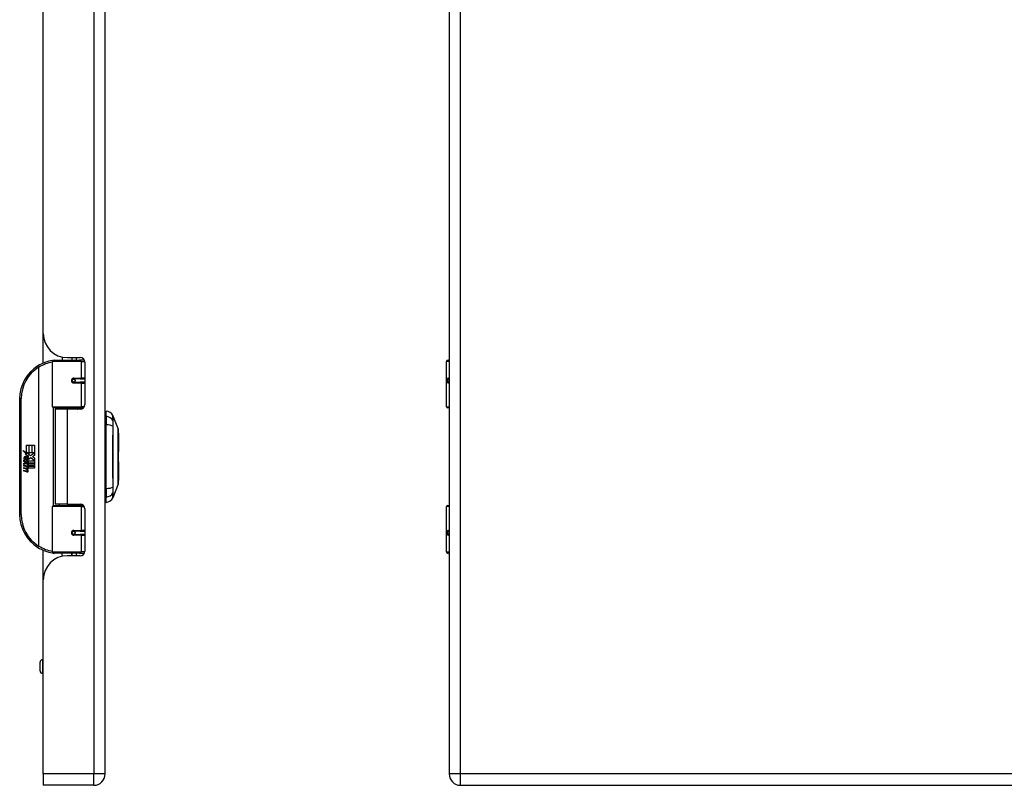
# Model space of a CAD drawing. Header units: inches. Extents: x 4.1 to 95.3, y 5.8 to 50.1.
# Tile 59 of 76: x 28.6 to 41.3, y 18.4 to 28.3. Entities that reach past the tile are written whole.
import ezdxf

# ---------------------------------------------------------------- set-up
doc = ezdxf.new("R2010")
doc.units = ezdxf.units.IN
doc.header["$MEASUREMENT"] = 0
doc.layers.add('Visible Edges(ANSI)', color=7, linetype='Continuous', lineweight=25)
doc.layers.add('Visible Tangent Edges(ANSI)', color=7, linetype='Continuous', lineweight=25)

msp = doc.modelspace()

# ---------------------------------------------------------------- linework, layer by layer
at = {"layer": 'Visible Edges(ANSI)'}
for p, q in [((29.702, 18.515), (29.702, 38.026)), ((34.153, 38.026), (34.153, 18.515)), ((28.902, 24.212), (28.902, 32.329)), ((28.902, 23.829), (28.902, 24.212)), ((29.022, 23.264), (29.022, 23.849)), ((29.042, 23.869), (29.372, 23.869)), ((29.147, 23.907), (29.147, 23.869)), ((29.214, 23.9), (29.38, 23.9)), ((29.273, 23.9), (29.273, 23.869)), ((29.274, 23.869), (29.274, 23.9)), ((29.43, 23.869), (29.372, 23.869)), ((29.43, 23.869), (29.432, 23.869)), ((29.439, 23.841), (29.439, 23.293)), ((34.119, 23.264), (34.119, 23.849)), ((34.138, 23.869), (34.153, 23.869)), ((29.289, 23.624), (29.29, 23.622)), ((29.295, 23.623), (29.289, 23.623)), ((29.381, 23.625), (29.295, 23.625)), ((29.295, 23.581), (29.381, 23.581)), ((29.297, 23.622), (29.297, 23.624)), ((29.298, 23.583), (29.298, 23.581)), ((29.381, 23.625), (29.439, 23.625)), ((29.439, 23.581), (29.381, 23.581)), ((34.153, 23.625), (34.15, 23.625)), ((34.15, 23.581), (34.153, 23.581)), ((28.597, 23.369), (28.597, 21.869)), ((29.376, 23.249), (29.038, 23.249)), ((29.21, 23.234), (29.057, 23.234)), ((29.057, 23.234), (29.057, 22.003)), ((29.114, 23.249), (29.114, 23.234)), ((29.38, 23.234), (29.21, 23.234)), ((29.305, 23.249), (29.305, 23.234)), ((29.376, 23.249), (29.418, 23.249)), ((29.718, 23.141), (29.718, 23.209)), ((34.153, 23.249), (34.134, 23.249)), ((29.718, 23.141), (29.718, 23.03)), ((29.804, 23.149), (29.872, 22.976)), ((29.718, 22.207), (29.718, 23.03)), ((29.877, 22.92), (29.877, 22.69)), ((28.638, 22.697), (28.685, 22.672)), ((28.684, 22.653), (28.638, 22.697)), ((28.685, 22.769), (28.717, 22.769)), ((28.685, 22.672), (28.685, 22.769)), ((28.717, 22.769), (28.717, 22.67)), ((28.722, 22.769), (28.754, 22.769)), ((28.722, 22.67), (28.722, 22.769)), ((28.754, 22.769), (28.754, 22.67)), ((28.758, 22.67), (28.758, 22.769)), ((28.758, 22.769), (28.79, 22.769)), ((28.79, 22.769), (28.79, 22.635)), ((28.652, 22.573), (28.68, 22.549)), ((28.652, 22.557), (28.652, 22.573)), ((28.671, 22.544), (28.652, 22.557)), ((28.664, 22.579), (28.655, 22.579)), ((28.67, 22.651), (28.684, 22.653)), ((28.714, 22.619), (28.67, 22.651)), ((28.676, 22.572), (28.676, 22.609)), ((28.68, 22.549), (28.707, 22.563)), ((28.685, 22.607), (28.685, 22.583)), ((28.707, 22.546), (28.688, 22.539)), ((28.689, 22.67), (28.718, 22.655)), ((28.717, 22.67), (28.689, 22.67)), ((28.702, 22.612), (28.714, 22.619)), ((28.707, 22.563), (28.707, 22.546)), ((28.718, 22.655), (28.708, 22.653)), ((28.708, 22.653), (28.736, 22.633)), ((28.709, 22.566), (28.789, 22.566)), ((28.709, 22.544), (28.709, 22.566)), ((28.74, 22.603), (28.71, 22.582)), ((28.754, 22.67), (28.722, 22.67)), ((28.736, 22.633), (28.79, 22.67)), ((28.789, 22.566), (28.74, 22.603)), ((28.79, 22.67), (28.758, 22.67)), ((28.79, 22.635), (28.764, 22.617)), ((28.764, 22.617), (28.79, 22.603)), ((28.79, 22.603), (28.79, 22.536)), ((29.877, 22.548), (29.877, 22.317)), ((28.652, 22.534), (28.671, 22.541)), ((28.652, 22.518), (28.652, 22.534)), ((28.68, 22.531), (28.652, 22.518)), ((28.652, 22.511), (28.707, 22.501)), ((28.652, 22.497), (28.652, 22.511)), ((28.674, 22.493), (28.652, 22.497)), ((28.652, 22.477), (28.686, 22.471)), ((28.652, 22.464), (28.652, 22.477)), ((28.674, 22.46), (28.652, 22.464)), ((28.652, 22.443), (28.686, 22.437)), ((28.652, 22.43), (28.652, 22.443)), ((28.686, 22.423), (28.652, 22.43)), ((28.671, 22.541), (28.671, 22.544)), ((28.707, 22.507), (28.68, 22.531)), ((28.688, 22.539), (28.688, 22.536)), ((28.688, 22.536), (28.707, 22.523)), ((28.692, 22.536), (28.709, 22.544)), ((28.79, 22.536), (28.692, 22.536)), ((28.697, 22.49), (28.697, 22.488)), ((28.707, 22.49), (28.697, 22.49)), ((28.699, 22.532), (28.79, 22.532)), ((28.709, 22.525), (28.699, 22.532)), ((28.703, 22.487), (28.709, 22.486)), ((28.707, 22.523), (28.707, 22.507)), ((28.707, 22.501), (28.707, 22.49)), ((28.709, 22.503), (28.709, 22.525)), ((28.79, 22.503), (28.709, 22.503)), ((28.709, 22.498), (28.79, 22.498)), ((28.709, 22.486), (28.709, 22.498)), ((28.79, 22.469), (28.711, 22.469)), ((28.79, 22.532), (28.79, 22.503)), ((28.79, 22.498), (28.79, 22.469)), ((29.718, 22.207), (29.718, 22.096)), ((29.872, 22.262), (29.804, 22.088)), ((29.718, 22.028), (29.718, 22.096)), ((29.022, 21.388), (29.022, 21.973)), ((29.038, 21.989), (29.376, 21.989)), ((29.21, 22.003), (29.057, 22.003)), ((29.114, 21.989), (29.114, 22.003)), ((29.21, 22.003), (29.38, 22.003)), ((29.305, 21.989), (29.305, 22.003)), ((29.418, 21.989), (29.376, 21.989)), ((29.439, 21.944), (29.439, 21.397)), ((34.119, 21.388), (34.119, 21.973)), ((34.134, 21.989), (34.153, 21.989)), ((29.381, 21.656), (29.295, 21.656)), ((29.298, 21.654), (29.298, 21.656)), ((29.381, 21.656), (29.439, 21.656)), ((34.153, 21.656), (34.15, 21.656)), ((29.289, 21.613), (29.29, 21.615)), ((29.289, 21.615), (29.295, 21.615)), ((29.295, 21.613), (29.381, 21.613)), ((29.297, 21.615), (29.297, 21.613)), ((29.439, 21.613), (29.381, 21.613)), ((34.15, 21.613), (34.153, 21.613)), ((28.902, 21.026), (28.902, 21.408)), ((29.372, 21.369), (29.042, 21.369)), ((29.147, 21.33), (29.147, 21.369)), ((29.38, 21.338), (29.214, 21.338)), ((29.273, 21.338), (29.273, 21.369)), ((29.274, 21.338), (29.274, 21.369)), ((29.372, 21.369), (29.43, 21.369)), ((29.432, 21.369), (29.43, 21.369)), ((34.153, 21.369), (34.138, 21.369)), ((28.902, 18.515), (28.902, 21.026)), ((28.861, 19.847), (28.861, 19.961)), ((28.902, 19.993), (28.893, 19.993)), ((28.902, 19.815), (28.893, 19.815)), ((28.902, 18.515), (28.902, 18.369)), ((29.556, 18.369), (28.902, 18.369)), ((34.299, 18.369), (53.925, 18.369))]:
    msp.add_line(p, q, dxfattribs=at)
at = {"layer": 'Visible Edges(ANSI)', "flags": 128}
for points in [[(29.029, 23.864), (29.029, 23.864), (29.029, 23.864), (29.029, 23.864), (29.028, 23.864), (29.028, 23.864), (29.028, 23.864), (29.028, 23.864), (29.027, 23.864), (29.027, 23.864), (29.027, 23.864), (29.027, 23.864), (29.026, 23.864), (29.026, 23.864), (29.026, 23.864), (29.026, 23.863), (29.025, 23.863), (29.025, 23.863), (29.025, 23.863), (29.025, 23.863), (29.024, 23.863), (29.024, 23.863), (29.024, 23.863), (29.024, 23.863), (29.023, 23.863)], [(29.295, 23.581), (29.292, 23.581), (29.289, 23.582), (29.287, 23.583), (29.284, 23.584), (29.282, 23.585), (29.28, 23.587), (29.278, 23.589), (29.276, 23.592), (29.275, 23.594), (29.274, 23.597), (29.273, 23.6), (29.273, 23.603), (29.273, 23.606), (29.274, 23.609), (29.275, 23.612), (29.276, 23.614), (29.278, 23.617), (29.28, 23.619), (29.282, 23.62), (29.284, 23.622), (29.287, 23.623), (29.289, 23.624), (29.292, 23.624), (29.295, 23.625)], [(29.342, 23.234), (29.345, 23.235), (29.348, 23.236), (29.351, 23.238), (29.354, 23.239), (29.357, 23.24), (29.36, 23.241), (29.363, 23.241), (29.366, 23.242), (29.369, 23.243), (29.372, 23.244), (29.375, 23.244), (29.378, 23.245), (29.381, 23.246), (29.384, 23.246), (29.388, 23.247), (29.391, 23.247), (29.394, 23.247), (29.397, 23.248), (29.4, 23.248), (29.403, 23.248), (29.406, 23.248), (29.409, 23.248), (29.412, 23.249), (29.416, 23.249)], [(29.872, 22.264), (29.872, 22.264), (29.872, 22.265), (29.872, 22.267), (29.872, 22.27), (29.872, 22.274), (29.872, 22.279), (29.872, 22.284), (29.873, 22.291), (29.873, 22.298), (29.873, 22.305), (29.873, 22.314), (29.873, 22.323), (29.873, 22.333), (29.873, 22.344), (29.873, 22.355), (29.873, 22.367), (29.873, 22.38), (29.873, 22.393), (29.873, 22.407), (29.873, 22.421), (29.873, 22.436), (29.873, 22.451), (29.873, 22.466), (29.873, 22.482), (29.872, 22.499), (29.872, 22.515), (29.872, 22.532), (29.872, 22.549), (29.872, 22.566), (29.872, 22.584), (29.872, 22.601), (29.872, 22.619), (29.872, 22.636), (29.872, 22.654), (29.872, 22.671), (29.872, 22.688), (29.872, 22.705), (29.872, 22.722), (29.872, 22.738), (29.873, 22.755), (29.873, 22.771), (29.873, 22.786), (29.873, 22.802), (29.873, 22.816), (29.873, 22.831), (29.873, 22.844), (29.873, 22.857), (29.873, 22.87), (29.873, 22.882), (29.873, 22.893), (29.873, 22.904), (29.873, 22.914), (29.873, 22.923), (29.873, 22.932), (29.873, 22.94), (29.873, 22.947), (29.872, 22.953), (29.872, 22.959), (29.872, 22.963), (29.872, 22.967), (29.872, 22.97), (29.872, 22.972), (29.872, 22.973), (29.872, 22.974)], [(29.416, 21.989), (29.412, 21.989), (29.409, 21.989), (29.406, 21.989), (29.403, 21.989), (29.4, 21.989), (29.397, 21.99), (29.394, 21.99), (29.391, 21.99), (29.388, 21.991), (29.384, 21.991), (29.381, 21.992), (29.378, 21.992), (29.375, 21.993), (29.372, 21.994), (29.369, 21.994), (29.366, 21.995), (29.363, 21.996), (29.36, 21.997), (29.357, 21.998), (29.354, 21.999), (29.351, 22), (29.348, 22.001), (29.345, 22.002), (29.342, 22.003)], [(29.295, 21.613), (29.292, 21.613), (29.289, 21.613), (29.287, 21.614), (29.284, 21.615), (29.282, 21.617), (29.28, 21.619), (29.278, 21.621), (29.276, 21.623), (29.275, 21.626), (29.274, 21.629), (29.273, 21.631), (29.273, 21.634), (29.273, 21.637), (29.274, 21.64), (29.275, 21.643), (29.276, 21.646), (29.278, 21.648), (29.28, 21.65), (29.282, 21.652), (29.284, 21.653), (29.287, 21.655), (29.289, 21.655), (29.292, 21.656), (29.295, 21.656)], [(29.023, 21.374), (29.024, 21.374), (29.024, 21.374), (29.024, 21.374), (29.024, 21.374), (29.025, 21.374), (29.025, 21.374), (29.025, 21.374), (29.025, 21.374), (29.026, 21.374), (29.026, 21.374), (29.026, 21.374), (29.026, 21.374), (29.027, 21.374), (29.027, 21.374), (29.027, 21.374), (29.027, 21.374), (29.028, 21.374), (29.028, 21.374), (29.028, 21.373), (29.028, 21.373), (29.029, 21.373), (29.029, 21.373), (29.029, 21.373), (29.029, 21.373)]]:
    msp.add_lwpolyline(points, dxfattribs=at)
at = {"layer": 'Visible Edges(ANSI)'}
for centre in [(29.295, 23.603), (29.295, 21.634)]:
    msp.add_circle(centre, 0.0197, dxfattribs=at)
for centre, radius, start, end in [((29.214, 24.212), 0.312, 180, 270), ((29.097, 23.369), 0.5, 98.5081, 122.2377), ((29.042, 23.849), 0.0197, 90, 180), ((29.38, 23.841), 0.0591, 0, 90), ((34.138, 23.849), 0.0197, 90, 180), ((29.097, 23.369), 0.5, 122.2377, 180), ((29.295, 23.603), 0.0217, 279.147, 90), ((29.038, 23.264), 0.0157, 180, 270), ((29.38, 23.293), 0.0591, 270, 0), ((29.725, 23.15), 0.0394, 101.537, 126.8699), ((29.701, 23.092), 0.118, 29.7291, 82.0587), ((34.134, 23.264), 0.0157, 180, 270), ((29.795, 23.146), 0.00984, 21.2505, 29.7291), ((29.868, 22.974), 0.00492, 0.2088, 21.2505), ((29.866, 22.92), 0.0118, 0, 53.4634), ((29.866, 22.69), 0.0118, 305.8742, 0), ((28.713, 22.597), 0.0607, 171.5605, 197.3343), ((28.672, 22.603), 0.0197, 86.5646, 171.5605), ((28.692, 22.591), 0.0307, 154.6784, 202.5609), ((28.673, 22.6), 0.0096, 73.5261, 154.6784), ((28.671, 22.583), 0.0398, 44.1684, 86.5646), ((28.687, 22.598), 0.0282, 246.1555, 293.8445), ((28.683, 22.591), 0.0168, 19.3797, 82.9975), ((28.689, 22.592), 0.00955, 241.4547, 321.1652), ((28.688, 22.593), 0.0109, 321.1652, 19.3797), ((28.692, 22.586), 0.0152, 293.8445, 355.0802), ((28.678, 22.59), 0.0299, 350.4085, 44.1684), ((28.678, 22.59), 0.033, 347.079, 43.1785), ((29.866, 22.548), 0.0118, 0, 54.1258), ((28.666, 22.448), 0.0465, 57.5992, 80), ((28.667, 22.414), 0.0465, 58.5584, 80.8257), ((28.689, 22.483), 0.0123, 260, 293.5571), ((28.689, 22.449), 0.0123, 259.9922, 293.5487), ((28.692, 22.452), 0.0288, 259, 288.4748), ((28.685, 22.476), 0.0126, 6.03, 57.5992), ((28.685, 22.443), 0.0126, 6.1027, 57.6083), ((28.691, 22.477), 0.006, 293.5571, 6.03), ((28.692, 22.485), 0.0288, 273.6169, 286.9928), ((28.683, 22.434), 0.0246, 359.6788, 63.9508), ((28.691, 22.443), 0.006, 293.5487, 6.1027), ((28.684, 22.467), 0.024, 359.4776, 57.4114), ((28.698, 22.467), 0.0101, 286.9928, 359.4776), ((28.698, 22.434), 0.0105, 288.4748, 359.6788), ((28.687, 22.469), 0.024, 358.7952, 46.5849), ((29.866, 22.317), 0.0118, 306.5366, 0), ((29.868, 22.264), 0.00492, 338.7495, 359.7912), ((29.725, 22.087), 0.0394, 233.1301, 258.463), ((29.701, 22.145), 0.118, 277.9413, 330.2709), ((29.795, 22.091), 0.00984, 330.2709, 338.7495), ((29.038, 21.973), 0.0157, 90, 180), ((29.38, 21.944), 0.0591, 0, 90), ((34.134, 21.973), 0.0157, 90, 180), ((29.097, 21.869), 0.5, 180, 237.7623), ((29.295, 21.634), 0.0217, 270, 80.853), ((29.097, 21.869), 0.5, 237.7623, 261.4919), ((29.214, 21.026), 0.312, 90, 180), ((29.042, 21.388), 0.0197, 180, 270), ((29.38, 21.397), 0.0591, 270, 0), ((34.138, 21.388), 0.0197, 180, 270), ((28.893, 19.961), 0.0315, 90, 180), ((28.893, 19.847), 0.0315, 180, 270), ((29.556, 18.515), 0.146, 270, 0), ((34.299, 18.515), 0.146, 180, 270)]:
    msp.add_arc(centre, radius, start, end, dxfattribs=at)
at = {"layer": 'Visible Tangent Edges(ANSI)'}
for p, q in [((29.556, 38.026), (29.556, 18.515)), ((34.299, 18.515), (34.299, 38.026)), ((29.391, 23.849), (29.022, 23.849)), ((29.328, 23.9), (29.328, 23.869)), ((29.391, 23.849), (29.438, 23.849)), ((29.391, 23.849), (29.391, 23.634)), ((34.153, 23.849), (34.119, 23.849)), ((28.831, 23.792), (28.841, 23.775)), ((28.841, 23.775), (28.841, 21.462)), ((28.841, 23.775), (28.845, 23.775)), ((28.845, 21.462), (28.845, 23.775)), ((29.299, 23.634), (29.391, 23.634)), ((29.391, 23.571), (29.299, 23.571)), ((29.439, 23.634), (29.391, 23.634)), ((29.391, 23.571), (29.391, 23.264)), ((29.391, 23.571), (29.439, 23.571)), ((34.141, 23.634), (34.153, 23.634)), ((34.153, 23.571), (34.141, 23.571)), ((28.597, 23.369), (28.617, 23.369)), ((28.617, 21.869), (28.617, 23.369)), ((29.022, 23.264), (29.391, 23.264)), ((29.03, 23.251), (29.03, 21.987)), ((29.21, 23.234), (29.21, 22.003)), ((29.431, 23.264), (29.391, 23.264)), ((34.119, 23.264), (34.153, 23.264)), ((29.805, 23.084), (29.805, 23.084)), ((29.805, 23.011), (29.805, 23.011)), ((29.805, 22.226), (29.805, 22.227)), ((29.805, 22.153), (29.805, 22.153)), ((29.391, 21.973), (29.022, 21.973)), ((29.391, 21.973), (29.431, 21.973)), ((29.391, 21.973), (29.391, 21.666)), ((34.153, 21.973), (34.119, 21.973)), ((28.617, 21.869), (28.597, 21.869)), ((29.299, 21.666), (29.391, 21.666)), ((29.439, 21.666), (29.391, 21.666)), ((34.141, 21.666), (34.153, 21.666)), ((29.391, 21.603), (29.299, 21.603)), ((29.391, 21.603), (29.391, 21.388)), ((29.391, 21.603), (29.439, 21.603)), ((34.153, 21.603), (34.141, 21.603)), ((28.841, 21.462), (28.831, 21.446)), ((28.845, 21.462), (28.841, 21.462)), ((29.022, 21.388), (29.391, 21.388)), ((29.328, 21.369), (29.328, 21.338)), ((29.438, 21.388), (29.391, 21.388)), ((34.119, 21.388), (34.153, 21.388)), ((28.893, 19.993), (28.893, 19.815)), ((29.556, 18.515), (28.902, 18.515)), ((29.702, 18.515), (29.556, 18.515)), ((29.556, 18.369), (29.556, 18.515)), ((34.299, 18.515), (34.153, 18.515)), ((34.299, 18.369), (34.299, 18.515)), ((53.925, 18.515), (34.299, 18.515))]:
    msp.add_line(p, q, dxfattribs=at)
at = {"layer": 'Visible Tangent Edges(ANSI)', "flags": 128}
for points in [[(29.299, 23.634), (29.295, 23.634), (29.291, 23.633), (29.287, 23.632), (29.283, 23.631), (29.28, 23.628), (29.276, 23.626), (29.273, 23.623), (29.271, 23.619), (29.269, 23.615), (29.267, 23.611), (29.266, 23.607), (29.266, 23.603), (29.266, 23.599), (29.267, 23.594), (29.269, 23.59), (29.271, 23.587), (29.273, 23.583), (29.276, 23.58), (29.28, 23.577), (29.283, 23.575), (29.287, 23.574), (29.291, 23.572), (29.295, 23.572), (29.299, 23.571)], [(34.141, 23.634), (34.139, 23.634), (34.137, 23.633), (34.135, 23.632), (34.134, 23.631), (34.132, 23.628), (34.131, 23.626), (34.13, 23.623), (34.129, 23.619), (34.128, 23.615), (34.128, 23.611), (34.127, 23.607), (34.127, 23.603), (34.127, 23.599), (34.128, 23.594), (34.128, 23.59), (34.129, 23.587), (34.13, 23.583), (34.131, 23.58), (34.132, 23.577), (34.134, 23.575), (34.135, 23.574), (34.137, 23.572), (34.139, 23.572), (34.141, 23.571)], [(34.15, 23.581), (34.148, 23.581), (34.146, 23.582), (34.144, 23.583), (34.143, 23.584), (34.141, 23.585), (34.14, 23.587), (34.139, 23.589), (34.138, 23.592), (34.137, 23.594), (34.137, 23.597), (34.137, 23.6), (34.137, 23.603), (34.137, 23.606), (34.137, 23.609), (34.137, 23.612), (34.138, 23.614), (34.139, 23.617), (34.14, 23.619), (34.141, 23.62), (34.143, 23.622), (34.144, 23.623), (34.146, 23.624), (34.148, 23.624), (34.15, 23.625)], [(29.416, 23.249), (29.411, 23.249), (29.406, 23.248), (29.402, 23.248), (29.397, 23.248), (29.392, 23.248), (29.388, 23.248), (29.383, 23.247), (29.378, 23.247), (29.374, 23.247), (29.369, 23.246), (29.364, 23.246), (29.36, 23.245), (29.355, 23.245), (29.35, 23.244), (29.346, 23.243), (29.341, 23.243), (29.337, 23.242), (29.332, 23.241), (29.328, 23.24), (29.323, 23.239), (29.319, 23.238), (29.314, 23.237), (29.31, 23.236), (29.305, 23.235)], [(29.804, 23.151), (29.804, 23.151), (29.804, 23.15), (29.804, 23.15), (29.804, 23.149), (29.804, 23.148), (29.804, 23.147), (29.804, 23.145), (29.804, 23.144), (29.804, 23.142), (29.804, 23.14), (29.804, 23.137), (29.804, 23.135), (29.804, 23.132), (29.804, 23.129), (29.804, 23.125), (29.804, 23.122), (29.804, 23.118), (29.804, 23.114), (29.804, 23.11), (29.804, 23.106), (29.804, 23.101), (29.804, 23.096), (29.804, 23.091), (29.804, 23.086)], [(29.805, 23.084), (29.805, 23.09), (29.805, 23.095), (29.805, 23.099), (29.805, 23.104), (29.805, 23.108), (29.805, 23.113), (29.804, 23.117), (29.804, 23.12), (29.804, 23.124), (29.804, 23.127), (29.804, 23.13), (29.804, 23.133), (29.804, 23.136), (29.804, 23.138), (29.804, 23.14), (29.804, 23.142), (29.804, 23.144), (29.804, 23.145), (29.804, 23.147), (29.804, 23.148), (29.804, 23.148), (29.804, 23.149), (29.804, 23.149), (29.804, 23.149)], [(29.804, 23.086), (29.804, 23.085), (29.804, 23.083), (29.804, 23.081), (29.804, 23.079), (29.804, 23.077), (29.804, 23.075), (29.804, 23.072), (29.804, 23.07), (29.804, 23.067), (29.804, 23.064), (29.804, 23.061), (29.804, 23.058), (29.804, 23.054), (29.804, 23.051), (29.804, 23.048), (29.804, 23.044), (29.804, 23.04), (29.804, 23.036), (29.804, 23.032), (29.804, 23.028), (29.804, 23.024), (29.804, 23.02), (29.804, 23.016), (29.804, 23.012)], [(29.805, 23.011), (29.805, 23.015), (29.805, 23.019), (29.805, 23.023), (29.805, 23.027), (29.805, 23.031), (29.805, 23.035), (29.805, 23.039), (29.805, 23.043), (29.805, 23.046), (29.805, 23.049), (29.805, 23.053), (29.805, 23.056), (29.805, 23.059), (29.805, 23.062), (29.805, 23.065), (29.805, 23.068), (29.805, 23.07), (29.805, 23.073), (29.805, 23.075), (29.805, 23.077), (29.805, 23.079), (29.805, 23.081), (29.805, 23.083), (29.805, 23.084)], [(29.804, 23.012), (29.804, 22.98), (29.804, 22.948), (29.804, 22.916), (29.804, 22.883), (29.804, 22.85), (29.804, 22.817), (29.804, 22.784), (29.804, 22.751), (29.804, 22.718), (29.804, 22.685), (29.804, 22.651), (29.804, 22.618), (29.804, 22.585), (29.804, 22.551), (29.804, 22.518), (29.804, 22.485), (29.804, 22.452), (29.804, 22.419), (29.804, 22.386), (29.804, 22.354), (29.804, 22.321), (29.804, 22.289), (29.804, 22.257), (29.804, 22.226)], [(29.805, 22.227), (29.805, 22.258), (29.805, 22.29), (29.805, 22.322), (29.804, 22.354), (29.804, 22.387), (29.804, 22.42), (29.804, 22.452), (29.804, 22.485), (29.804, 22.518), (29.804, 22.552), (29.804, 22.585), (29.804, 22.618), (29.804, 22.651), (29.804, 22.684), (29.804, 22.718), (29.804, 22.751), (29.804, 22.784), (29.804, 22.817), (29.804, 22.85), (29.804, 22.883), (29.805, 22.915), (29.805, 22.947), (29.805, 22.979), (29.805, 23.011)], [(29.872, 22.976), (29.872, 22.975), (29.872, 22.975), (29.872, 22.974), (29.872, 22.973), (29.872, 22.972), (29.872, 22.97), (29.872, 22.968), (29.872, 22.966), (29.872, 22.963), (29.872, 22.961), (29.872, 22.958), (29.872, 22.954), (29.872, 22.951), (29.872, 22.947), (29.872, 22.942), (29.872, 22.938), (29.872, 22.933), (29.872, 22.928), (29.872, 22.923), (29.872, 22.918), (29.872, 22.912), (29.872, 22.906), (29.872, 22.9), (29.872, 22.893)], [(29.872, 22.893), (29.872, 22.891), (29.872, 22.89), (29.872, 22.888), (29.872, 22.886), (29.872, 22.884), (29.872, 22.882), (29.872, 22.88), (29.872, 22.879), (29.872, 22.877), (29.872, 22.875), (29.872, 22.873), (29.872, 22.871), (29.872, 22.869), (29.872, 22.867), (29.872, 22.865), (29.872, 22.863), (29.872, 22.861), (29.872, 22.859), (29.872, 22.857), (29.872, 22.855), (29.872, 22.853), (29.872, 22.85), (29.872, 22.848), (29.872, 22.846)], [(29.872, 22.846), (29.872, 22.83), (29.872, 22.813), (29.872, 22.796), (29.872, 22.777), (29.872, 22.759), (29.872, 22.74), (29.872, 22.72), (29.872, 22.7), (29.872, 22.68), (29.872, 22.66), (29.872, 22.639), (29.872, 22.619), (29.872, 22.598), (29.872, 22.577), (29.872, 22.557), (29.872, 22.537), (29.872, 22.517), (29.872, 22.497), (29.872, 22.478), (29.872, 22.46), (29.872, 22.441), (29.872, 22.424), (29.872, 22.407), (29.872, 22.391)], [(29.872, 22.391), (29.872, 22.389), (29.872, 22.387), (29.872, 22.385), (29.872, 22.383), (29.872, 22.381), (29.872, 22.379), (29.872, 22.376), (29.872, 22.374), (29.872, 22.372), (29.872, 22.37), (29.872, 22.368), (29.872, 22.366), (29.872, 22.365), (29.872, 22.363), (29.872, 22.361), (29.872, 22.359), (29.872, 22.357), (29.872, 22.355), (29.872, 22.353), (29.872, 22.351), (29.872, 22.349), (29.872, 22.348), (29.872, 22.346), (29.872, 22.344)], [(29.872, 22.344), (29.872, 22.338), (29.872, 22.331), (29.872, 22.325), (29.872, 22.32), (29.872, 22.314), (29.872, 22.309), (29.872, 22.304), (29.872, 22.299), (29.872, 22.295), (29.872, 22.291), (29.872, 22.287), (29.872, 22.283), (29.872, 22.28), (29.872, 22.277), (29.872, 22.274), (29.872, 22.271), (29.872, 22.269), (29.872, 22.267), (29.872, 22.266), (29.872, 22.264), (29.872, 22.263), (29.872, 22.262), (29.872, 22.262), (29.872, 22.262)], [(29.804, 22.226), (29.804, 22.221), (29.804, 22.217), (29.804, 22.213), (29.804, 22.209), (29.804, 22.205), (29.804, 22.201), (29.804, 22.197), (29.804, 22.193), (29.804, 22.19), (29.804, 22.186), (29.804, 22.183), (29.804, 22.18), (29.804, 22.176), (29.804, 22.173), (29.804, 22.17), (29.804, 22.168), (29.804, 22.165), (29.804, 22.163), (29.804, 22.16), (29.804, 22.158), (29.804, 22.156), (29.804, 22.154), (29.804, 22.153), (29.804, 22.151)], [(29.805, 22.153), (29.805, 22.155), (29.805, 22.156), (29.805, 22.158), (29.805, 22.16), (29.805, 22.162), (29.805, 22.165), (29.805, 22.167), (29.805, 22.17), (29.805, 22.172), (29.805, 22.175), (29.805, 22.178), (29.805, 22.181), (29.805, 22.184), (29.805, 22.188), (29.805, 22.191), (29.805, 22.195), (29.805, 22.198), (29.805, 22.202), (29.805, 22.206), (29.805, 22.21), (29.805, 22.214), (29.805, 22.218), (29.805, 22.222), (29.805, 22.226)], [(29.804, 22.088), (29.804, 22.088), (29.804, 22.088), (29.804, 22.089), (29.804, 22.09), (29.804, 22.091), (29.804, 22.092), (29.804, 22.093), (29.804, 22.095), (29.804, 22.097), (29.804, 22.099), (29.804, 22.102), (29.804, 22.104), (29.804, 22.107), (29.804, 22.11), (29.804, 22.113), (29.804, 22.117), (29.804, 22.121), (29.805, 22.125), (29.805, 22.129), (29.805, 22.133), (29.805, 22.138), (29.805, 22.143), (29.805, 22.148), (29.805, 22.153)], [(29.804, 22.151), (29.804, 22.146), (29.804, 22.141), (29.804, 22.136), (29.804, 22.131), (29.804, 22.127), (29.804, 22.123), (29.804, 22.119), (29.804, 22.115), (29.804, 22.112), (29.804, 22.109), (29.804, 22.106), (29.804, 22.103), (29.804, 22.1), (29.804, 22.098), (29.804, 22.096), (29.804, 22.094), (29.804, 22.092), (29.804, 22.091), (29.804, 22.089), (29.804, 22.088), (29.804, 22.088), (29.804, 22.087), (29.804, 22.087), (29.804, 22.087)], [(29.305, 22.002), (29.31, 22.001), (29.314, 22), (29.319, 21.999), (29.323, 21.998), (29.328, 21.997), (29.332, 21.996), (29.337, 21.996), (29.341, 21.995), (29.346, 21.994), (29.35, 21.993), (29.355, 21.993), (29.36, 21.992), (29.364, 21.992), (29.369, 21.991), (29.374, 21.991), (29.378, 21.99), (29.383, 21.99), (29.388, 21.99), (29.392, 21.989), (29.397, 21.989), (29.402, 21.989), (29.406, 21.989), (29.411, 21.989), (29.416, 21.989)], [(29.299, 21.666), (29.295, 21.666), (29.291, 21.665), (29.287, 21.664), (29.283, 21.662), (29.28, 21.66), (29.276, 21.657), (29.273, 21.654), (29.271, 21.651), (29.269, 21.647), (29.267, 21.643), (29.266, 21.639), (29.266, 21.634), (29.266, 21.63), (29.267, 21.626), (29.269, 21.622), (29.271, 21.618), (29.273, 21.615), (29.276, 21.612), (29.28, 21.609), (29.283, 21.607), (29.287, 21.605), (29.291, 21.604), (29.295, 21.603), (29.299, 21.603)], [(34.141, 21.666), (34.139, 21.666), (34.137, 21.665), (34.135, 21.664), (34.134, 21.662), (34.132, 21.66), (34.131, 21.657), (34.13, 21.654), (34.129, 21.651), (34.128, 21.647), (34.128, 21.643), (34.127, 21.639), (34.127, 21.634), (34.127, 21.63), (34.128, 21.626), (34.128, 21.622), (34.129, 21.618), (34.13, 21.615), (34.131, 21.612), (34.132, 21.609), (34.134, 21.607), (34.135, 21.605), (34.137, 21.604), (34.139, 21.603), (34.141, 21.603)], [(34.15, 21.613), (34.148, 21.613), (34.146, 21.613), (34.144, 21.614), (34.143, 21.615), (34.141, 21.617), (34.14, 21.619), (34.139, 21.621), (34.138, 21.623), (34.137, 21.626), (34.137, 21.629), (34.137, 21.631), (34.137, 21.634), (34.137, 21.637), (34.137, 21.64), (34.137, 21.643), (34.138, 21.646), (34.139, 21.648), (34.14, 21.65), (34.141, 21.652), (34.143, 21.653), (34.144, 21.655), (34.146, 21.655), (34.148, 21.656), (34.15, 21.656)]]:
    msp.add_lwpolyline(points, dxfattribs=at)
at = {"layer": 'Visible Tangent Edges(ANSI)'}
for centre, start, end in [((29.101, 23.369), 99.4349, 122.2377), ((29.097, 23.369), 122.2377, 180), ((29.097, 21.869), 180, 237.7623), ((29.101, 21.869), 237.7623, 260.5651)]:
    msp.add_arc(centre, 0.48, start, end, dxfattribs=at)
for centre, major_axis, ratio, start_param, end_param in [((29.026, 23.844), (-0.0029, 0.0195), 0.187781, 5.698095, 6.283185), ((29.372, 23.849), (0, 0.0197), 0.965926, 4.712389, 6.283185), ((29.43, 23.849), (0, 0.0197), 0.965926, 6.20384, 6.283185), ((28.841, 23.775), (-0.0105, 0.0167), 0.161367, 4.610972, 6.283185), ((29.295, 23.634), (0, -0.00984), 0.476565, 0, 1.570796), ((29.295, 23.571), (0, 0.00984), 0.476565, 4.712389, 6.283185), ((29.381, 23.634), (0, -0.00984), 0.965926, 0, 1.570796), ((29.381, 23.571), (0, 0.00984), 0.965926, 4.712389, 6.283185), ((34.15, 23.634), (0, -0.00984), 0.879139, 4.712389, 6.283185), ((34.15, 23.571), (0, 0.00984), 0.879139, 0, 1.570796), ((29.376, 23.264), (0, -0.0157), 0.965926, 0, 1.570796), ((29.701, 23.03), (0.118, 0), 0.946806, 0.522838, 1.432195), ((29.795, 23.082), (0.00984, -0.00009), 0.948405, 0.290838, 0.531485), ((29.701, 22.993), (-0.118, 0), 0.321806, 3.66443, 4.573787), ((29.795, 23.01), (0.00984, 0.00003), 0.317047, 0.281217, 0.521863), ((29.866, 22.69), (0.0118, 0), 0.235725, 0, 0.943868), ((29.866, 22.548), (0.0118, 0), 0.235725, 5.339318, 6.283185), ((29.701, 22.245), (0.118, 0), 0.321806, 4.850991, 5.760348), ((29.795, 22.227), (0.00984, -0.00003), 0.317047, 5.761322, 6.001968), ((29.701, 22.207), (0.118, 0), 0.946806, 4.850991, 5.760348), ((29.795, 22.156), (0.00984, 0.00009), 0.948405, 5.751701, 5.992347), ((29.376, 21.973), (0, 0.0157), 0.965926, 4.712389, 6.283185), ((29.295, 21.666), (0, -0.00984), 0.476565, 0, 1.570796), ((29.381, 21.666), (0, -0.00984), 0.965926, 0, 1.570796), ((34.15, 21.666), (0, -0.00984), 0.879139, 4.712389, 6.283185), ((29.295, 21.603), (0, 0.00984), 0.476565, 4.712389, 6.283185), ((29.381, 21.603), (0, 0.00984), 0.965926, 4.712389, 6.283185), ((34.15, 21.603), (0, 0.00984), 0.879139, 0, 1.570796), ((28.841, 21.462), (-0.0105, -0.0167), 0.161367, 0, 1.672214), ((29.026, 21.394), (-0.0029, -0.0195), 0.187781, 0, 0.58509), ((29.372, 21.388), (0, -0.0197), 0.965926, 0, 1.570796), ((29.43, 21.388), (0, -0.0197), 0.965926, 0, 0.079346)]:
    msp.add_ellipse(centre, major_axis=major_axis, ratio=ratio, start_param=start_param, end_param=end_param, dxfattribs=at)

doc.saveas('drawing.dxf')
